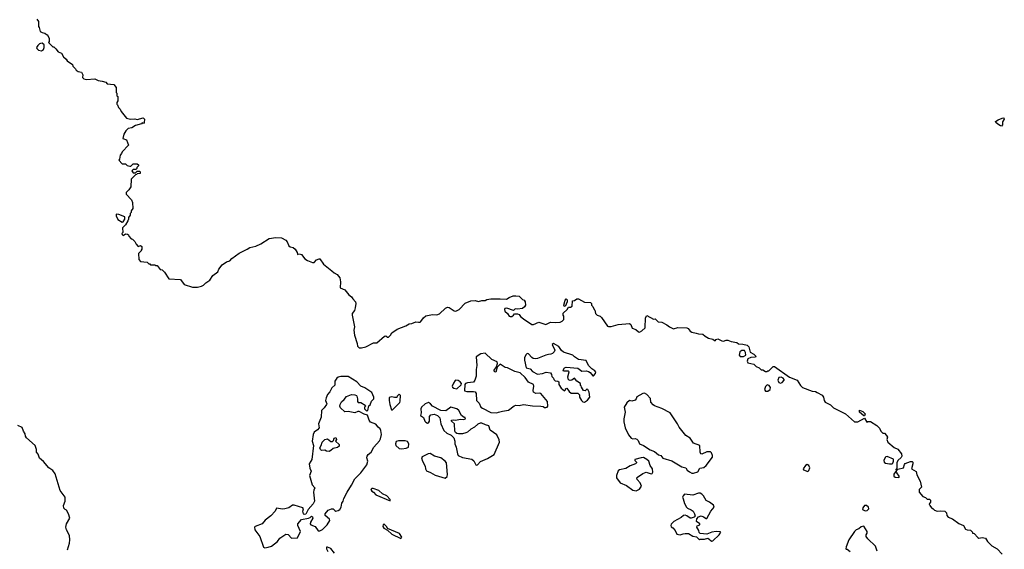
# Model space of a CAD drawing. Extents: x 2029826 to 2248070, y 228728 to 402406.
# Tile 211 of 256: x 2103415 to 2115220, y 368110 to 374457. Entities that reach past the tile are written whole.
import ezdxf

# ---------------------------------------------------------------- set-up
doc = ezdxf.new("R2010")
doc.units = 0

msp = doc.modelspace()

# ---------------------------------------------------------------- linework, layer by layer
at = {"layer": '0CON10XD'}
for points in [[(2103620, 374465), (2103640, 374435), (2103640, 374375), (2103650, 374365), (2103660, 374315), (2103683, 374303), (2103717, 374297), (2103735, 374280), (2103750, 374275), (2103752, 374262), (2103770, 374235), (2103770, 374195), (2103762, 374182), (2103812, 374132), (2103825, 374130), (2103849, 374109), (2103875, 374070), (2103916, 374056), (2103941, 374011), (2103973, 373983), (2103984, 373964), (2104048, 373918), (2104052, 373902), (2104085, 373870), (2104094, 373854), (2104118, 373838), (2104155, 373830), (2104172, 373795), (2104170, 373765), (2104185, 373750), (2104215, 373742), (2104315, 373748), (2104355, 373728), (2104405, 373722), (2104447, 373707), (2104465, 373690), (2104545, 373680), (2104570, 373645), (2104570, 373585), (2104580, 373575), (2104580, 373545), (2104590, 373535), (2104590, 373485), (2104580, 373465), (2104580, 373445), (2104588, 373438), (2104600, 373405), (2104620, 373385), (2104630, 373355), (2104697, 373277), (2104745, 373263), (2104795, 373268), (2104825, 373262), (2104895, 373280), (2104910, 373265), (2104908, 373225), (2104898, 373212), (2104885, 373220), (2104875, 373210), (2104805, 373188), (2104760, 373160), (2104715, 373153), (2104689, 373125), (2104664, 373085), (2104650, 373035), (2104696, 373016), (2104718, 372955), (2104642, 372875), (2104637, 372853), (2104618, 372832), (2104610, 372785), (2104602, 372772), (2104645, 372730), (2104685, 372730), (2104705, 372710), (2104735, 372700), (2104748, 372702), (2104775, 372730), (2104825, 372730), (2104838, 372718), (2104840, 372705), (2104820, 372685), (2104820, 372675), (2104808, 372662), (2104775, 372660), (2104760, 372645), (2104775, 372620), (2104805, 372620), (2104825, 372640), (2104855, 372640), (2104860, 372635), (2104858, 372612), (2104825, 372610), (2104818, 372602), (2104802, 372598), (2104750, 372545), (2104747, 372453), (2104723, 372417), (2104690, 372385), (2104690, 372365), (2104757, 372297), (2104768, 372265), (2104770, 372195), (2104750, 372165), (2104750, 372145), (2104740, 372135), (2104740, 372115), (2104720, 372085), (2104720, 372065), (2104710, 372045), (2104683, 371997), (2104648, 371962), (2104650, 371905), (2104640, 371895), (2104642, 371882), (2104655, 371870), (2104685, 371890), (2104708, 371888), (2104718, 371878), (2104722, 371862), (2104752, 371832), (2104768, 371828), (2104795, 371800), (2104810, 371765), (2104835, 371740), (2104865, 371750), (2104878, 371738), (2104880, 371705), (2104870, 371695), (2104870, 371685), (2104840, 371655), (2104842, 371582), (2104865, 371560), (2104945, 371550), (2104965, 371530), (2104975, 371530), (2104985, 371520), (2105035, 371520), (2105043, 371513), (2105065, 371510), (2105100, 371465), (2105125, 371460), (2105153, 371433), (2105205, 371350), (2105342, 371342), (2105388, 371285), (2105485, 371253), (2105545, 371250), (2105596, 371264), (2105620, 371275), (2105647, 371303), (2105693, 371335), (2105730, 371390), (2105792, 371435), (2105804, 371466), (2105842, 371518), (2105896, 371554), (2105935, 371567), (2105958, 371595), (2106045, 371660), (2106142, 371705), (2106175, 371728), (2106247, 371743), (2106305, 371770), (2106405, 371834), (2106485, 371846), (2106553, 371843), (2106606, 371816), (2106623, 371795), (2106643, 371745), (2106658, 371735), (2106695, 371726), (2106718, 371708), (2106740, 371665), (2106745, 371641), (2106765, 371651), (2106792, 371642), (2106835, 371593), (2106865, 371572), (2106925, 371548), (2106944, 371546), (2106975, 371578), (2107005, 371591), (2107015, 371590), (2107058, 371528), (2107157, 371447)], [(2103675, 374084), (2103699, 374101), (2103707, 374125), (2103707, 374157), (2103684, 374174), (2103665, 374173), (2103654, 374166), (2103631, 374149), (2103616, 374125), (2103620, 374110), (2103640, 374090), (2103675, 374084)], [(2115185, 373182), (2115175, 373183), (2115143, 373205), (2115117, 373225), (2115113, 373235), (2115145, 373256), (2115195, 373278), (2115215, 373280), (2115220, 373265), (2115198, 373232), (2115198, 373195), (2115185, 373182)], [(2104642, 372032), (2104655, 372033), (2104677, 372065), (2104676, 372096), (2104605, 372124), (2104570, 372125), (2104570, 372105), (2104592, 372062), (2104642, 372032)], [(2107157, 371447), (2107184, 371424), (2107223, 371405), (2107252, 371362), (2107263, 371315), (2107258, 371245), (2107315, 371220), (2107361, 371161), (2107395, 371137), (2107410, 371110), (2107441, 371075), (2107446, 371055), (2107439, 371005), (2107428, 370972), (2107402, 370935), (2107403, 370915), (2107430, 370775), (2107421, 370735), (2107431, 370675), (2107463, 370575), (2107464, 370545), (2107484, 370524), (2107515, 370524), (2107565, 370536), (2107655, 370584), (2107695, 370583), (2107788, 370665), (2107805, 370668), (2107825, 370651), (2107835, 370652), (2107861, 370675), (2107876, 370705), (2107941, 370749), (2108045, 370788), (2108085, 370814), (2108115, 370818), (2108165, 370836), (2108195, 370834), (2108215, 370833), (2108225, 370840), (2108256, 370884), (2108285, 370907), (2108365, 370922), (2108415, 370920), (2108448, 370932), (2108521, 370999), (2108545, 371012), (2108565, 371008), (2108625, 370966), (2108645, 370964), (2108685, 370983), (2108755, 371058), (2108824, 371086), (2108875, 371092), (2108915, 371080), (2108955, 371092), (2108995, 371092), (2109015, 371102), (2109065, 371110), (2109175, 371113), (2109253, 371107), (2109283, 371127), (2109333, 371147), (2109365, 371148), (2109405, 371142), (2109445, 371104), (2109464, 371094), (2109474, 371074), (2109479, 371035), (2109467, 371015), (2109445, 370997), (2109385, 370987), (2109355, 370990), (2109335, 370970), (2109255, 371000), (2109233, 370997), (2109228, 370985), (2109232, 370965), (2109264, 370934), (2109285, 370902), (2109295, 370898), (2109315, 370900), (2109336, 370914), (2109348, 370932), (2109385, 370932), (2109405, 370922), (2109421, 370901), (2109455, 370872), (2109556, 370806), (2109576, 370806), (2109639, 370831), (2109725, 370803), (2109778, 370832), (2109835, 370828), (2109895, 370832), (2109920, 370845), (2109940, 370865), (2109940, 370905), (2109930, 370915), (2109932, 370938), (2109978, 370982), (2109995, 371010), (2110017, 371013), (2110040, 371025), (2110042, 371088), (2110065, 371090), (2110095, 371110), (2110115, 371110), (2110185, 371072), (2110258, 371068), (2110270, 371055), (2110270, 371035), (2110288, 371018), (2110302, 370982), (2110310, 370975), (2110320, 370935), (2110340, 370915), (2110375, 370902), (2110389, 370889), (2110462, 370785), (2110475, 370779), (2110505, 370780), (2110590, 370805), (2110725, 370816), (2110741, 370805), (2110760, 370760), (2110804, 370744), (2110835, 370717), (2110846, 370714), (2110873, 370727), (2110914, 370766), (2110920, 370885), (2110935, 370910), (2111015, 370868), (2111035, 370870), (2111068, 370838), (2111115, 370834), (2111175, 370801), (2111205, 370776), (2111255, 370752), (2111305, 370768), (2111415, 370764), (2111430, 370755), (2111454, 370724), (2111475, 370711), (2111525, 370702), (2111555, 370691), (2111605, 370687), (2111635, 370664), (2111675, 370639), (2111725, 370627), (2111755, 370610), (2111767, 370625), (2111785, 370634), (2111835, 370608), (2111855, 370606), (2111885, 370618), (2111905, 370618), (2111945, 370600), (2112015, 370588), (2112035, 370574), (2112085, 370570), (2112138, 370558), (2112156, 370536), (2112174, 370474), (2112218, 370448), (2112240, 370425), (2112235, 370413), (2112182, 370408), (2112146, 370394), (2112136, 370365), (2112145, 370343), (2112215, 370327), (2112245, 370302), (2112280, 370285), (2112305, 370260), (2112325, 370260), (2112355, 370240), (2112375, 370240), (2112385, 370250), (2112395, 370250), (2112448, 370302), (2112465, 370299), (2112645, 370171), (2112735, 370137), (2112775, 370074), (2112801, 370051), (2112915, 370006), (2112955, 370003), (2112975, 369988), (2113038, 369958), (2113054, 369934), (2113061, 369895), (2113073, 369875), (2113135, 369841), (2113174, 369804), (2113315, 369732), (2113425, 369638), (2113463, 369637), (2113545, 369680), (2113572, 369632), (2113585, 369640), (2113615, 369640), (2113693, 369593), (2113723, 369563), (2113740, 369525), (2113765, 369500), (2113785, 369500), (2113808, 369475), (2113818, 369455), (2113813, 369425), (2113825, 369392), (2113898, 369328), (2113945, 369312), (2113988, 369255), (2113990, 369225), (2113985, 369210), (2113942, 369175), (2113933, 369145), (2113932, 369078), (2113920, 369065), (2113922, 369052), (2113928, 369052), (2113945, 369070), (2114013, 369087), (2114024, 369126), (2114033, 369137), (2114095, 369164), (2114114, 369164), (2114123, 369154), (2114125, 369135), (2114108, 369075), (2114163, 369043), (2114173, 369003), (2114213, 368927), (2114228, 368855), (2114200, 368825), (2114200, 368795), (2114244, 368744), (2114275, 368732), (2114295, 368710), (2114325, 368710), (2114335, 368700), (2114337, 368673), (2114322, 368658), (2114320, 368645), (2114330, 368635), (2114330, 368625), (2114355, 368600), (2114365, 368600), (2114385, 368580), (2114415, 368568), (2114455, 368572), (2114508, 368568), (2114527, 368547), (2114532, 368515), (2114547, 368497), (2114597, 368477), (2114675, 368420), (2114730, 368395), (2114755, 368352), (2114774, 368344), (2114815, 368340), (2114840, 368315), (2114840, 368305), (2114858, 368298), (2114902, 368252), (2114915, 368244), (2114955, 368250), (2114994, 368244), (2115018, 368205), (2115072, 368152), (2115133, 368115), (2115193, 368053)], [(2109955, 371020), (2109942, 371022), (2109940, 371035), (2109954, 371096), (2109965, 371110), (2109978, 371098), (2109977, 371077), (2109955, 371020)], [(2110185, 369872), (2110223, 369897), (2110252, 369935), (2110242, 369995), (2110228, 370025), (2110215, 370028), (2110195, 370008), (2110175, 370012), (2110150, 370055), (2110148, 370068), (2110140, 370075), (2110138, 370098), (2110093, 370123), (2110065, 370160), (2110033, 370137), (2110015, 370134), (2109995, 370140), (2109988, 370175), (2110002, 370235), (2109993, 370243), (2109934, 370244), (2109930, 370255), (2109945, 370283), (2109965, 370291), (2110105, 370279), (2110155, 370243), (2110205, 370250), (2110235, 370240), (2110255, 370228), (2110285, 370190), (2110295, 370190), (2110320, 370215), (2110322, 370232), (2110309, 370249), (2110274, 370274), (2110234, 370314), (2110205, 370372), (2110116, 370386), (2110068, 370415), (2110045, 370437), (2109933, 370473), (2109912, 370492), (2109880, 370540), (2109815, 370576), (2109801, 370565), (2109830, 370495), (2109825, 370478), (2109805, 370457), (2109785, 370447), (2109754, 370446), (2109725, 370437), (2109625, 370396), (2109596, 370394), (2109572, 370395), (2109555, 370407), (2109515, 370452), (2109500, 370455), (2109485, 370440), (2109468, 370405), (2109467, 370375), (2109488, 370285), (2109535, 370274), (2109565, 370241), (2109625, 370207), (2109685, 370217), (2109726, 370234), (2109780, 370225), (2109792, 370205), (2109795, 370180), (2109815, 370160), (2109820, 370145), (2109835, 370130), (2109866, 370126), (2109880, 370115), (2109878, 370085), (2109905, 370042), (2109945, 370010), (2109958, 370022), (2109960, 370035), (2109975, 370040), (2110001, 370001), (2110025, 369982), (2110105, 369980), (2110125, 369960), (2110128, 369935), (2110152, 369892), (2110165, 369878), (2110185, 369872)], [(2109134, 369746), (2109155, 369752), (2109205, 369766), (2109274, 369776), (2109342, 369828), (2109365, 369838), (2109405, 369833), (2109455, 369846), (2109565, 369828), (2109665, 369827), (2109692, 369822), (2109708, 369808), (2109722, 369808), (2109740, 369815), (2109748, 369825), (2109745, 369880), (2109665, 369978), (2109645, 369983), (2109605, 369979), (2109576, 369995), (2109572, 370015), (2109580, 370065), (2109574, 370084), (2109515, 370113), (2109475, 370170), (2109414, 370224), (2109351, 370241), (2109265, 370283), (2109235, 370287), (2109175, 370327), (2109138, 370292), (2109125, 370233), (2109107, 370237), (2109103, 370255), (2109132, 370298), (2109142, 370335), (2109138, 370355), (2109076, 370386), (2108995, 370460), (2108945, 370453), (2108888, 370415), (2108896, 370314), (2108886, 370265), (2108888, 370185), (2108871, 370135), (2108855, 370114), (2108785, 370104), (2108760, 370095), (2108750, 370085), (2108748, 370008), (2108775, 370000), (2108855, 370003), (2108876, 369996), (2108886, 369976), (2108893, 369895), (2108922, 369862), (2108944, 369814), (2108965, 369800), (2109065, 369748), (2109134, 369746)], [(2112095, 370420), (2112122, 370438), (2112119, 370469), (2112105, 370492), (2112075, 370492), (2112048, 370475), (2112040, 370435), (2112055, 370420), (2112095, 370420)], [(2106355, 368127), (2106395, 368134), (2106435, 368148), (2106506, 368205), (2106535, 368244), (2106605, 368290), (2106635, 368287), (2106674, 368244), (2106744, 368246), (2106782, 368325), (2106748, 368395), (2106751, 368415), (2106795, 368466), (2106877, 368483), (2106898, 368492), (2106912, 368508), (2106925, 368500), (2106930, 368485), (2106900, 368435), (2106898, 368415), (2106904, 368405), (2106956, 368385), (2106995, 368331), (2107015, 368332), (2107045, 368348), (2107101, 368405), (2107132, 368455), (2107131, 368471), (2107076, 368515), (2107077, 368535), (2107113, 368577), (2107155, 368594), (2107173, 368593), (2107193, 368573), (2107205, 368568), (2107235, 368575), (2107253, 368587), (2107271, 368615), (2107279, 368661), (2107294, 368685), (2107302, 368718), (2107340, 368795), (2107395, 368880), (2107434, 368956), (2107505, 369028), (2107576, 369124), (2107590, 369165), (2107579, 369205), (2107581, 369225), (2107594, 369246), (2107629, 369275), (2107661, 369335), (2107729, 369411), (2107741, 369435), (2107751, 369485), (2107746, 369535), (2107737, 369555), (2107713, 369573), (2107685, 369610), (2107622, 369635), (2107606, 369656), (2107585, 369718), (2107545, 369728), (2107485, 369762), (2107468, 369762), (2107435, 369747), (2107355, 369763), (2107315, 369758), (2107260, 369805), (2107252, 369825), (2107256, 369844), (2107275, 369879), (2107306, 369905), (2107335, 369943), (2107395, 369964), (2107435, 369962), (2107452, 369955), (2107459, 369945), (2107467, 369915), (2107465, 369880), (2107475, 369870), (2107505, 369870), (2107558, 369838), (2107560, 369825), (2107550, 369815), (2107550, 369795), (2107575, 369770), (2107588, 369772), (2107602, 369828), (2107618, 369842), (2107632, 369885), (2107662, 369915), (2107662, 369935), (2107635, 369988), (2107555, 370047), (2107505, 370064), (2107456, 370116), (2107355, 370182), (2107265, 370179), (2107235, 370172), (2107218, 370162), (2107195, 370125), (2107193, 370077), (2107157, 370045), (2107132, 369998), (2107106, 369965), (2107088, 369925), (2107082, 369895), (2107096, 369855), (2107094, 369845), (2107065, 369806), (2107032, 369775), (2107028, 369695), (2106998, 369615), (2107004, 369565), (2106985, 369541), (2106947, 369513), (2106933, 369487), (2106921, 369405), (2106937, 369353), (2106916, 369185), (2106905, 369165), (2106887, 369133), (2106892, 369082), (2106908, 369045), (2106891, 368995), (2106922, 368882), (2106952, 368845), (2106940, 368820), (2106937, 368795), (2106948, 368685), (2106933, 368655), (2106873, 368587), (2106845, 368532), (2106825, 368528), (2106818, 368535), (2106808, 368565), (2106818, 368595), (2106808, 368605), (2106705, 368640), (2106685, 368638), (2106642, 368608), (2106595, 368594), (2106565, 368591), (2106495, 368602), (2106478, 368565), (2106427, 368513), (2106360, 368460), (2106324, 368416), (2106240, 368385), (2106230, 368375), (2106234, 368344), (2106294, 368264), (2106338, 368135), (2106355, 368127)], [(2108655, 370032), (2108708, 370082), (2108712, 370095), (2108697, 370117), (2108672, 370132), (2108645, 370138), (2108635, 370132), (2108615, 370102), (2108601, 370065), (2108603, 370055), (2108620, 370040), (2108655, 370032)], [(2112535, 370102), (2112555, 370110), (2112580, 370135), (2112580, 370145), (2112569, 370159), (2112545, 370172), (2112515, 370168), (2112504, 370136), (2112515, 370108), (2112535, 370102)], [(2107885, 369780), (2107972, 369868), (2107978, 369885), (2107980, 369955), (2107965, 369970), (2107940, 369945), (2107935, 369930), (2107908, 369928), (2107875, 369939), (2107845, 369930), (2107843, 369895), (2107853, 369845), (2107873, 369783), (2107885, 369780)], [(2111495, 369022), (2111545, 369040), (2111569, 369081), (2111618, 369092), (2111646, 369114), (2111720, 369215), (2111723, 369235), (2111708, 369268), (2111697, 369277), (2111675, 369280), (2111655, 369278), (2111595, 369252), (2111580, 369255), (2111572, 369275), (2111570, 369355), (2111492, 369382), (2111455, 369442), (2111403, 369475), (2111320, 369575), (2111300, 369615), (2111214, 369744), (2111115, 369799), (2111025, 369830), (2111010, 369840), (2110984, 369875), (2110977, 369917), (2110935, 369964), (2110905, 369980), (2110885, 369979), (2110815, 369937), (2110808, 369912), (2110794, 369896), (2110755, 369884), (2110725, 369892), (2110695, 369865), (2110664, 369815), (2110674, 369755), (2110659, 369675), (2110659, 369639), (2110674, 369565), (2110715, 369481), (2110745, 369442), (2110765, 369432), (2110795, 369437), (2110815, 369431), (2110831, 369415), (2110845, 369374), (2110895, 369354), (2110975, 369304), (2111025, 369283), (2111075, 369243), (2111103, 369233), (2111125, 369203), (2111235, 369170), (2111355, 369100), (2111400, 369085), (2111417, 369057), (2111445, 369038), (2111475, 369023), (2111495, 369022)], [(2112355, 370004), (2112385, 370004), (2112412, 370025), (2112418, 370048), (2112402, 370072), (2112375, 370080), (2112357, 370063), (2112345, 370025), (2112355, 370004)], [(2108895, 369118), (2108905, 369122), (2108938, 369162), (2109023, 369197), (2109102, 369245), (2109168, 369395), (2109165, 369420), (2109135, 369480), (2109057, 369537), (2109039, 369589), (2109000, 369600), (2108955, 369622), (2108935, 369622), (2108909, 369611), (2108867, 369573), (2108822, 369548), (2108785, 369514), (2108765, 369504), (2108724, 369494), (2108675, 369492), (2108658, 369498), (2108641, 369511), (2108632, 369525), (2108628, 369615), (2108592, 369645), (2108592, 369658), (2108615, 369662), (2108645, 369657), (2108695, 369671), (2108736, 369664), (2108760, 369675), (2108755, 369690), (2108745, 369690), (2108714, 369714), (2108682, 369775), (2108655, 369793), (2108585, 369812), (2108525, 369770), (2108463, 369773), (2108366, 369826), (2108340, 369855), (2108315, 369868), (2108275, 369852), (2108232, 369815), (2108223, 369795), (2108230, 369745), (2108220, 369715), (2108255, 369690), (2108274, 369644), (2108285, 369632), (2108305, 369623), (2108318, 369625), (2108328, 369645), (2108328, 369702), (2108345, 369720), (2108385, 369730), (2108425, 369712), (2108452, 369685), (2108463, 369615), (2108500, 369535), (2108535, 369500), (2108589, 369479), (2108620, 369445), (2108632, 369405), (2108632, 369375), (2108650, 369335), (2108664, 369255), (2108673, 369235), (2108725, 369210), (2108835, 369191), (2108860, 369170), (2108882, 369122), (2108895, 369118)], [(2113545, 369710), (2113535, 369710), (2113482, 369755), (2113482, 369778), (2113525, 369760), (2113550, 369735), (2113545, 369710)], [(2103989, 368105), (2104011, 368185), (2104016, 368225), (2104014, 368275), (2103978, 368345), (2103970, 368375), (2103978, 368415), (2104017, 368485), (2104001, 368535), (2103975, 368580), (2103960, 368585), (2103943, 368603), (2103942, 368635), (2103960, 368685), (2103962, 368735), (2103899, 368815), (2103842, 369015), (2103812, 369055), (2103765, 369088), (2103702, 369162), (2103654, 369204), (2103635, 369250), (2103618, 369275), (2103617, 369305), (2103600, 369355), (2103496, 369446), (2103483, 369465), (2103482, 369492), (2103460, 369525), (2103445, 369570), (2103392, 369595)], [(2107125, 369282), (2107095, 369286), (2107075, 369298), (2107035, 369296), (2107021, 369305), (2107013, 369327), (2107031, 369355), (2107042, 369395), (2107075, 369424), (2107105, 369434), (2107145, 369402), (2107167, 369403), (2107178, 369412), (2107187, 369443), (2107205, 369448), (2107212, 369425), (2107200, 369405), (2107244, 369365), (2107246, 369345), (2107225, 369329), (2107175, 369320), (2107146, 369294), (2107125, 369282)], [(2107995, 369314), (2108048, 369322), (2108076, 369334), (2108080, 369375), (2108065, 369403), (2108035, 369410), (2107955, 369409), (2107930, 369400), (2107919, 369375), (2107924, 369354), (2107965, 369320), (2107995, 369314)], [(2108515, 368964), (2108539, 368981), (2108546, 369005), (2108531, 369145), (2108518, 369168), (2108465, 369205), (2108388, 369228), (2108335, 369259), (2108312, 369255), (2108242, 369218), (2108234, 369205), (2108244, 369165), (2108276, 369106), (2108281, 369075), (2108292, 369052), (2108341, 369031), (2108395, 368997), (2108515, 368964)], [(2110805, 368810), (2110815, 368813), (2110845, 368830), (2110871, 368865), (2110856, 368905), (2110819, 368945), (2110816, 368965), (2110822, 368975), (2110885, 369018), (2110925, 369033), (2110986, 369014), (2111000, 369020), (2111006, 369034), (2111004, 369074), (2110976, 369116), (2110957, 369165), (2110936, 369186), (2110895, 369210), (2110865, 369208), (2110790, 369185), (2110790, 369175), (2110812, 369155), (2110812, 369145), (2110798, 369135), (2110735, 369111), (2110682, 369078), (2110605, 369064), (2110591, 369049), (2110570, 368995), (2110569, 368965), (2110615, 368906), (2110692, 368875), (2110765, 368820), (2110805, 368810)], [(2113845, 369136), (2113874, 369136), (2113885, 369142), (2113892, 369165), (2113890, 369190), (2113815, 369221), (2113800, 369220), (2113790, 369210), (2113774, 369175), (2113781, 369155), (2113794, 369144), (2113845, 369136)], [(2112865, 369044), (2112876, 369054), (2112887, 369085), (2112875, 369115), (2112855, 369127), (2112835, 369115), (2112809, 369075), (2112814, 369064), (2112865, 369044)], [(2113955, 368970), (2113960, 368975), (2113958, 368985), (2113930, 369025), (2113928, 369038), (2113915, 369040), (2113895, 369010), (2113896, 368986), (2113913, 368973), (2113955, 368970)], [(2107855, 368690), (2107857, 368705), (2107815, 368752), (2107765, 368776), (2107722, 368815), (2107653, 368837), (2107635, 368838), (2107623, 368827), (2107637, 368807), (2107656, 368796), (2107685, 368764), (2107855, 368690)], [(2111715, 368208), (2111725, 368210), (2111802, 368285), (2111820, 368315), (2111815, 368320), (2111765, 368323), (2111715, 368317), (2111655, 368292), (2111575, 368300), (2111563, 368313), (2111558, 368335), (2111532, 368375), (2111537, 368393), (2111570, 368405), (2111570, 368415), (2111530, 368445), (2111533, 368477), (2111555, 368498), (2111585, 368513), (2111615, 368501), (2111645, 368480), (2111655, 368480), (2111700, 368565), (2111740, 368615), (2111735, 368640), (2111686, 368676), (2111645, 368693), (2111615, 368752), (2111595, 368772), (2111575, 368782), (2111555, 368782), (2111485, 368760), (2111385, 368770), (2111368, 368752), (2111363, 368735), (2111368, 368715), (2111385, 368660), (2111408, 368615), (2111422, 368602), (2111465, 368584), (2111490, 368565), (2111507, 368535), (2111512, 368508), (2111500, 368495), (2111465, 368482), (2111454, 368484), (2111415, 368513), (2111395, 368520), (2111375, 368516), (2111345, 368491), (2111257, 368443), (2111225, 368410), (2111220, 368395), (2111225, 368380), (2111245, 368368), (2111272, 368335), (2111295, 368292), (2111335, 368284), (2111368, 368295), (2111395, 368301), (2111435, 368299), (2111485, 368268), (2111528, 368258), (2111565, 368222), (2111575, 368230), (2111625, 368230), (2111665, 368242), (2111683, 368233), (2111695, 368218), (2111715, 368208)], [(2113552, 368572), (2113575, 368574), (2113594, 368595), (2113593, 368615), (2113566, 368636), (2113545, 368634), (2113522, 368605), (2113521, 368585), (2113552, 368572)], [(2107985, 368240), (2107996, 368256), (2107969, 368299), (2107825, 368360), (2107815, 368380), (2107785, 368410), (2107772, 368408), (2107770, 368385), (2107780, 368365), (2107825, 368340), (2107875, 368293), (2107985, 368240)], [(2113697, 368087), (2113675, 368148), (2113585, 368236), (2113564, 368264), (2113564, 368285), (2113577, 368305), (2113576, 368325), (2113536, 368386), (2113505, 368380), (2113474, 368356), (2113445, 368343), (2113425, 368323), (2113356, 368224), (2113325, 368140), (2113320, 368115), (2113325, 368110), (2113335, 368110), (2113372, 368082)], [(2107188, 368065), (2107145, 368118), (2107105, 368137), (2107094, 368136), (2107094, 368116), (2107110, 368085)]]:
    msp.add_lwpolyline(points, dxfattribs=at)

doc.saveas('drawing.dxf')
